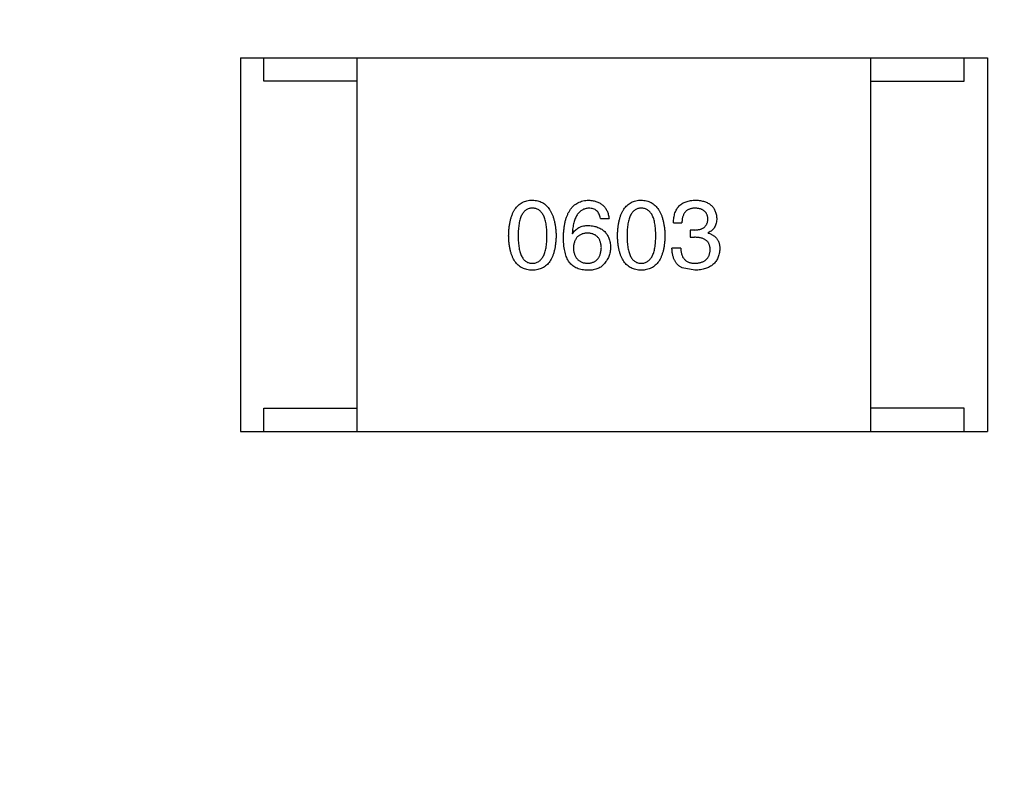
# Model space of a CAD drawing. Header units: millimetres. Extents: x 718 to 1157, y -195 to -52.
# Tile 134 of 156: x 1091.74 to 1093.85, y -114.8 to -113.16. Entities that reach past the tile are written whole.
import ezdxf

# ---------------------------------------------------------------- set-up
doc = ezdxf.new("R2010")
doc.units = ezdxf.units.MM
doc.header["$LTSCALE"] = 1.21
doc.header["$MEASUREMENT"] = 0
doc.header["$PDMODE"] = 3
doc.header["$PDSIZE"] = 0.3125
doc.layers.get('0').update_dxf_attribs({"linetype": 'CONTINUOUS'})
doc.layers.get('DEFPOINTS').update_dxf_attribs({"linetype": 'CONTINUOUS'})
doc.layers.add('Dim', color=3, linetype='CONTINUOUS', lineweight=25)
doc.styles.get("Standard").update_dxf_attribs({"font": 'txt', "width": 0.8})
doc.dimstyles.get("Standard").update_dxf_attribs({"dimtxt": 0.15625, "dimasz": 0.1875, "dimexe": 0.125, "dimexo": 0.0625, "dimgap": 0.09, "dimtad": 0, "dimtih": 1, "dimtoh": 1, "dimzin": 4, "dimdsep": 46, "dimtxsty": 'Standard', "dimblk": '_FILLED', "dimblk1": '_FILLED', "dimblk2": '_FILLED', "dimcen": 0.09, "dimazin": 1, "dimtp": 0.01, "dimtm": 0.01, "dimtfac": 1, "dimtofl": 0, "dimtmove": 0, "dimatfit": 3, "dimldrblk": '_FILLED', "dimfxl": 1, "dimtolj": 1, "dimtzin": 4, "dimarcsym": 0})

# ---------------------------------------------------------------- blocks, each defined once
blk = doc.blocks.new('_FILLED')
at = {"color": 0, "linetype": 'ByBlock'}
blk.add_solid([(0, 0), (-1, 0.16667), (-1, -0.16667)], dxfattribs=at)
blk = doc.blocks.new('*D41')
at = {"layer": 'DEFPOINTS', "color": 0}
for p in [(1078.3878, -101.7796), (1078.3878, -150.8296), (1143.3384, -150.8296)]:
    blk.add_point(p, dxfattribs=at)
at = {"layer": 'Dim', "color": 0, "lineweight": -2}
for p, q in [((1078.4503, -101.7796), (1143.4634, -101.7796)), ((1143.3384, -104.3196), (1143.3384, -122.3813)), ((1143.3384, -148.2896), (1143.3384, -130.2279)), ((1078.4503, -150.8296), (1143.4634, -150.8296))]:
    blk.add_line(p, q, dxfattribs=at)
at = {"layer": 'Dim', "color": 0, "lineweight": -2, "xscale": 2.54, "yscale": 2.54, "zscale": 2.54}
for p, rotation in [((1143.3384, -101.7796), 90), ((1143.3384, -150.8296), 270)]:
    blk.add_blockref('_FILLED', p, dxfattribs=dict(at, rotation=rotation))
at = {"layer": 'Dim', "color": 0, "insert": (1143.3384, -126.3046), "char_height": 2.5, "attachment_point": 5, "rotation": 90, "line_spacing_factor": 2.5}
blk.add_mtext('\\A1;49.05', dxfattribs=at)

msp = doc.modelspace()

# ---------------------------------------------------------------- linework, layer by layer
at = {"color": 7, "linetype": 'Continuous'}
for p, q in [((1092.2113, -113.2449), (1093.8113, -113.2449)), ((1092.2113, -113.2449), (1092.2113, -114.0449)), ((1092.2613, -113.2949), (1092.2613, -113.2449)), ((1092.4613, -114.0449), (1092.4613, -113.2449)), ((1093.5613, -114.0449), (1093.5613, -113.2449)), ((1093.7613, -113.2949), (1093.7613, -113.2449)), ((1093.8113, -113.2449), (1093.8113, -114.0449)), ((1092.4613, -113.2949), (1092.2613, -113.2949)), ((1093.5613, -113.2949), (1093.7613, -113.2949)), ((1092.9825, -113.5891), (1093.0005, -113.5891)), ((1093.1386, -113.5981), (1093.1566, -113.5981)), ((1092.9218, -113.6211), (1092.9226, -113.6219)), ((1093.1845, -113.6137), (1093.1746, -113.6137)), ((1093.1746, -113.6137), (1093.1746, -113.6293)), ((1093.2132, -113.6202), (1093.2132, -113.6194)), ((1093.1746, -113.6293), (1093.1836, -113.6293)), ((1093.1541, -113.6522), (1093.1353, -113.6522)), ((1093.1845, -113.6998), (1093.1574, -113.6948)), ((1092.2613, -113.9949), (1092.4613, -113.9949)), ((1092.2613, -114.0449), (1092.2613, -113.9949)), ((1093.7613, -113.9949), (1093.5613, -113.9949)), ((1093.7613, -114.0449), (1093.7613, -113.9949)), ((1092.2113, -114.0449), (1093.8113, -114.0449))]:
    msp.add_line(p, q, dxfattribs=at)
for points, knots in [([(1092.7856, -113.626), (1092.7857, -113.6229), (1092.7859, -113.617), (1092.7866, -113.6085), (1092.7877, -113.6005), (1092.7892, -113.5931), (1092.7911, -113.5863), (1092.7934, -113.58), (1092.7959, -113.5743), (1092.799, -113.5692), (1092.8023, -113.5647), (1092.8061, -113.5608), (1092.8102, -113.5575), (1092.8147, -113.5547), (1092.8196, -113.5526), (1092.8249, -113.551), (1092.8305, -113.55), (1092.8344, -113.5498), (1092.8364, -113.5498)], [0, 0, 0, 0, 0.088823, 0.172287, 0.250296, 0.323438, 0.392244, 0.456221, 0.516635, 0.573871, 0.628, 0.680335, 0.731489, 0.782557, 0.834044, 0.886738, 0.942089, 1, 1, 1, 1]), ([(1092.8364, -113.5498), (1092.8383, -113.5499), (1092.8422, -113.5501), (1092.8477, -113.5512), (1092.8529, -113.5528), (1092.8577, -113.555), (1092.8622, -113.5578), (1092.8663, -113.5612), (1092.87, -113.5651), (1092.8734, -113.5697), (1092.8764, -113.5747), (1092.879, -113.5804), (1092.8813, -113.5866), (1092.8832, -113.5934), (1092.8847, -113.6007), (1092.886, -113.6086), (1092.8868, -113.6171), (1092.8871, -113.623), (1092.8872, -113.626)], [0, 0, 0, 0, 0.057415, 0.112361, 0.16496, 0.216437, 0.267441, 0.318839, 0.371478, 0.426325, 0.483626, 0.544235, 0.608673, 0.677374, 0.750405, 0.828394, 0.911525, 1, 1, 1, 1]), ([(1092.903, -113.6293), (1092.903, -113.6261), (1092.9032, -113.62), (1092.9041, -113.6112), (1092.9052, -113.6029), (1092.9068, -113.5952), (1092.9088, -113.5881), (1092.9112, -113.5817), (1092.914, -113.5758), (1092.9172, -113.5705), (1092.9207, -113.5657), (1092.9247, -113.5617), (1092.9291, -113.5581), (1092.934, -113.5552), (1092.9392, -113.5529), (1092.9448, -113.5512), (1092.9508, -113.5501), (1092.9549, -113.5499), (1092.9571, -113.5498)], [0, 0, 0, 0, 0.087517, 0.169686, 0.246944, 0.319347, 0.387088, 0.450961, 0.511075, 0.567974, 0.622351, 0.675039, 0.726853, 0.778688, 0.83093, 0.884738, 0.941043, 1, 1, 1, 1]), ([(1092.9571, -113.5498), (1092.9586, -113.5499), (1092.9618, -113.5501), (1092.9663, -113.5508), (1092.9705, -113.5518), (1092.9745, -113.5531), (1092.9782, -113.5546), (1092.9816, -113.5564), (1092.9847, -113.5584), (1092.9876, -113.5608), (1092.9902, -113.5634), (1092.9925, -113.5663), (1092.9946, -113.5694), (1092.9963, -113.5728), (1092.9978, -113.5765), (1092.999, -113.5805), (1092.9999, -113.5847), (1093.0003, -113.5876), (1093.0005, -113.5891)], [0, 0, 0, 0, 0.073784, 0.144317, 0.211047, 0.274818, 0.336501, 0.395724, 0.453465, 0.510016, 0.566585, 0.622844, 0.680328, 0.739335, 0.800408, 0.863904, 0.93053, 1, 1, 1, 1]), ([(1093.0187, -113.626), (1093.0188, -113.6229), (1093.019, -113.617), (1093.0198, -113.6085), (1093.0209, -113.6005), (1093.0224, -113.5931), (1093.0242, -113.5863), (1093.0265, -113.58), (1093.0291, -113.5743), (1093.0321, -113.5692), (1093.0355, -113.5647), (1093.0392, -113.5608), (1093.0433, -113.5575), (1093.0479, -113.5547), (1093.0528, -113.5526), (1093.058, -113.551), (1093.0637, -113.55), (1093.0675, -113.5498), (1093.0695, -113.5498)], [0, 0, 0, 0, 0.088823, 0.172287, 0.250296, 0.323438, 0.392244, 0.456221, 0.516635, 0.573871, 0.628, 0.680335, 0.731489, 0.782557, 0.834044, 0.886738, 0.942089, 1, 1, 1, 1]), ([(1093.0695, -113.5498), (1093.0715, -113.5499), (1093.0753, -113.5501), (1093.0809, -113.5512), (1093.086, -113.5528), (1093.0909, -113.555), (1093.0953, -113.5578), (1093.0994, -113.5612), (1093.1032, -113.5651), (1093.1065, -113.5697), (1093.1096, -113.5747), (1093.1122, -113.5804), (1093.1145, -113.5866), (1093.1164, -113.5934), (1093.1179, -113.6007), (1093.1191, -113.6086), (1093.12, -113.6171), (1093.1202, -113.623), (1093.1203, -113.626)], [0, 0, 0, 0, 0.057415, 0.112361, 0.16496, 0.216437, 0.267441, 0.318839, 0.371478, 0.426325, 0.483626, 0.544235, 0.608673, 0.677374, 0.750405, 0.828394, 0.911525, 1, 1, 1, 1]), ([(1093.1386, -113.5981), (1093.1386, -113.5962), (1093.1387, -113.5925), (1093.1394, -113.5871), (1093.1404, -113.582), (1093.1417, -113.5773), (1093.1435, -113.573), (1093.1455, -113.569), (1093.148, -113.5654), (1093.1508, -113.5622), (1093.154, -113.5593), (1093.1575, -113.5569), (1093.1614, -113.5547), (1093.1657, -113.553), (1093.1703, -113.5516), (1093.1752, -113.5506), (1093.1805, -113.5499), (1093.1842, -113.5498), (1093.1861, -113.5498)], [0, 0, 0, 0, 0.074804, 0.144899, 0.211458, 0.274554, 0.334363, 0.392059, 0.448123, 0.503024, 0.558154, 0.613471, 0.670844, 0.729926, 0.792003, 0.857405, 0.926768, 1, 1, 1, 1]), ([(1093.1861, -113.5498), (1093.1878, -113.5498), (1093.1912, -113.55), (1093.196, -113.5507), (1093.2006, -113.5515), (1093.2048, -113.5527), (1093.2088, -113.5541), (1093.2124, -113.5559), (1093.2157, -113.5578), (1093.2187, -113.5601), (1093.2214, -113.5627), (1093.2237, -113.5655), (1093.2258, -113.5687), (1093.2275, -113.572), (1093.2289, -113.5757), (1093.23, -113.5797), (1093.2308, -113.5839), (1093.2311, -113.5868), (1093.2312, -113.5883)], [0, 0, 0, 0, 0.077845, 0.151584, 0.221397, 0.287366, 0.350104, 0.410398, 0.467998, 0.524388, 0.579979, 0.635152, 0.690917, 0.747936, 0.806661, 0.867861, 0.932479, 1, 1, 1, 1]), ([(1092.8364, -113.567), (1092.8351, -113.567), (1092.8328, -113.5671), (1092.8293, -113.5678), (1092.826, -113.5689), (1092.823, -113.5706), (1092.8203, -113.5727), (1092.8178, -113.5753), (1092.8155, -113.5783), (1092.8135, -113.5818), (1092.8117, -113.5857), (1092.8102, -113.5901), (1092.809, -113.595), (1092.8078, -113.6003), (1092.8071, -113.6061), (1092.8065, -113.6123), (1092.8061, -113.619), (1092.8061, -113.6236), (1092.806, -113.626)], [0, 0, 0, 0, 0.049764, 0.097007, 0.143217, 0.188577, 0.235116, 0.282997, 0.333719, 0.387776, 0.445989, 0.508679, 0.576563, 0.649481, 0.728235, 0.812722, 0.903548, 1, 1, 1, 1]), ([(1092.8675, -113.626), (1092.8675, -113.6236), (1092.8675, -113.619), (1092.8671, -113.6123), (1092.8665, -113.6061), (1092.8657, -113.6003), (1092.8646, -113.595), (1092.8633, -113.5901), (1092.8617, -113.5857), (1092.8599, -113.5818), (1092.8578, -113.5783), (1092.8555, -113.5752), (1092.8529, -113.5727), (1092.8501, -113.5706), (1092.847, -113.5689), (1092.8437, -113.5678), (1092.8401, -113.5671), (1092.8376, -113.567), (1092.8364, -113.567)], [0, 0, 0, 0, 0.095719, 0.185854, 0.269738, 0.347952, 0.420315, 0.487894, 0.550245, 0.608186, 0.662454, 0.713283, 0.761375, 0.808209, 0.854301, 0.901312, 0.949396, 1, 1, 1, 1]), ([(1092.9571, -113.567), (1092.9558, -113.5671), (1092.9532, -113.5673), (1092.9495, -113.5681), (1092.9461, -113.5693), (1092.9428, -113.5709), (1092.9398, -113.5729), (1092.937, -113.5753), (1092.9345, -113.5781), (1092.9321, -113.5813), (1092.9301, -113.5849), (1092.9282, -113.5889), (1092.9266, -113.5933), (1092.9252, -113.5981), (1092.924, -113.6033), (1092.923, -113.6089), (1092.9223, -113.6148), (1092.922, -113.6189), (1092.9218, -113.6211)], [0, 0, 0, 0, 0.054741, 0.107075, 0.158339, 0.208382, 0.258772, 0.310045, 0.362765, 0.417822, 0.475982, 0.537466, 0.602901, 0.673037, 0.747247, 0.826291, 0.910782, 1, 1, 1, 1]), ([(1092.9825, -113.5891), (1092.9821, -113.5874), (1092.9813, -113.584), (1092.9795, -113.5795), (1092.9771, -113.5756), (1092.9742, -113.5724), (1092.9706, -113.5699), (1092.9666, -113.5682), (1092.962, -113.5671), (1092.9587, -113.567), (1092.9571, -113.567)], [0, 0, 0, 0, 0.1439, 0.274233, 0.394478, 0.509388, 0.621911, 0.738504, 0.863414, 1, 1, 1, 1]), ([(1093.0695, -113.567), (1093.0683, -113.567), (1093.0659, -113.5671), (1093.0624, -113.5678), (1093.0592, -113.5689), (1093.0562, -113.5706), (1093.0535, -113.5727), (1093.0509, -113.5753), (1093.0487, -113.5783), (1093.0467, -113.5818), (1093.0449, -113.5857), (1093.0433, -113.5901), (1093.0421, -113.595), (1093.041, -113.6003), (1093.0402, -113.6061), (1093.0396, -113.6123), (1093.0393, -113.619), (1093.0392, -113.6236), (1093.0392, -113.626)], [0, 0, 0, 0, 0.049764, 0.097007, 0.143217, 0.188577, 0.235116, 0.282997, 0.333719, 0.387776, 0.445989, 0.508679, 0.576563, 0.649481, 0.728235, 0.812722, 0.903548, 1, 1, 1, 1]), ([(1093.1007, -113.626), (1093.1007, -113.6236), (1093.1006, -113.619), (1093.1002, -113.6123), (1093.0996, -113.6061), (1093.0988, -113.6003), (1093.0977, -113.595), (1093.0964, -113.5901), (1093.0948, -113.5857), (1093.093, -113.5818), (1093.0909, -113.5783), (1093.0886, -113.5752), (1093.086, -113.5727), (1093.0832, -113.5706), (1093.0801, -113.5689), (1093.0768, -113.5678), (1093.0732, -113.5671), (1093.0708, -113.567), (1093.0695, -113.567)], [0, 0, 0, 0, 0.095719, 0.185854, 0.269738, 0.347952, 0.420315, 0.487894, 0.550245, 0.608186, 0.662454, 0.713283, 0.761375, 0.808209, 0.854301, 0.901312, 0.949396, 1, 1, 1, 1]), ([(1093.1853, -113.567), (1093.1842, -113.567), (1093.182, -113.567), (1093.1788, -113.5674), (1093.1758, -113.568), (1093.1731, -113.5689), (1093.1705, -113.5699), (1093.1682, -113.5713), (1093.166, -113.5729), (1093.1641, -113.5747), (1093.1624, -113.5768), (1093.161, -113.5792), (1093.1597, -113.5817), (1093.1586, -113.5845), (1093.1578, -113.5876), (1093.1572, -113.5909), (1093.1568, -113.5944), (1093.1566, -113.5969), (1093.1566, -113.5981)], [0, 0, 0, 0, 0.069877, 0.136363, 0.198671, 0.257968, 0.315462, 0.370709, 0.425568, 0.479847, 0.535753, 0.592303, 0.651386, 0.713311, 0.778642, 0.84836, 0.921866, 1, 1, 1, 1]), ([(1093.2123, -113.5899), (1093.2122, -113.589), (1093.2121, -113.5873), (1093.2116, -113.5848), (1093.2109, -113.5824), (1093.2101, -113.5802), (1093.209, -113.5781), (1093.2078, -113.5763), (1093.2064, -113.5746), (1093.2048, -113.5731), (1093.203, -113.5717), (1093.201, -113.5705), (1093.1988, -113.5695), (1093.1965, -113.5686), (1093.1939, -113.568), (1093.1912, -113.5675), (1093.1883, -113.5671), (1093.1863, -113.567), (1093.1853, -113.567)], [0, 0, 0, 0, 0.067655, 0.132224, 0.194132, 0.253145, 0.309858, 0.366002, 0.421361, 0.47702, 0.532632, 0.590536, 0.65067, 0.713258, 0.779588, 0.848803, 0.921949, 1, 1, 1, 1]), ([(1092.9226, -113.6219), (1092.9235, -113.6205), (1092.9252, -113.6176), (1092.9283, -113.6139), (1092.932, -113.6108), (1092.9361, -113.6082), (1092.9407, -113.6063), (1092.9458, -113.6048), (1092.9513, -113.604), (1092.9551, -113.6039), (1092.9571, -113.6039)], [0, 0, 0, 0, 0.122276, 0.239997, 0.35611, 0.473903, 0.59404, 0.720428, 0.855383, 1, 1, 1, 1]), ([(1092.9571, -113.6039), (1092.9589, -113.604), (1092.9624, -113.6043), (1092.9676, -113.6052), (1092.9724, -113.6064), (1092.9768, -113.6079), (1092.981, -113.6098), (1092.9848, -113.6119), (1092.9882, -113.6144), (1092.9913, -113.6171), (1092.9941, -113.6202), (1092.9965, -113.6236), (1092.9986, -113.6273), (1093.0003, -113.6314), (1093.0017, -113.6358), (1093.0028, -113.6404), (1093.0035, -113.6454), (1093.0037, -113.6488), (1093.0038, -113.6506)], [0, 0, 0, 0, 0.074228, 0.144548, 0.211288, 0.274576, 0.335162, 0.393915, 0.450599, 0.506657, 0.562409, 0.618617, 0.676096, 0.735061, 0.79654, 0.860906, 0.928473, 1, 1, 1, 1]), ([(1093.1845, -113.6137), (1093.1856, -113.6136), (1093.1877, -113.6136), (1093.1908, -113.6132), (1093.1936, -113.6126), (1093.1963, -113.612), (1093.1988, -113.6111), (1093.2011, -113.61), (1093.2031, -113.6088), (1093.205, -113.6074), (1093.2066, -113.6058), (1093.2081, -113.604), (1093.2093, -113.6021), (1093.2103, -113.6), (1093.2112, -113.5977), (1093.2118, -113.5953), (1093.2122, -113.5927), (1093.2123, -113.5908), (1093.2123, -113.5899)], [0, 0, 0, 0, 0.079415, 0.154091, 0.22508, 0.29186, 0.355026, 0.415127, 0.472418, 0.528511, 0.583551, 0.638361, 0.693547, 0.750023, 0.807857, 0.868401, 0.932259, 1, 1, 1, 1]), ([(1093.2312, -113.5883), (1093.2311, -113.5901), (1093.231, -113.5937), (1093.2302, -113.5988), (1093.2288, -113.6034), (1093.2268, -113.6076), (1093.2242, -113.6113), (1093.2211, -113.6145), (1093.2174, -113.6173), (1093.2146, -113.6187), (1093.2132, -113.6194)], [0, 0, 0, 0, 0.143686, 0.277942, 0.40333, 0.521785, 0.638573, 0.755208, 0.874773, 1, 1, 1, 1]), ([(1092.8364, -113.6998), (1092.8344, -113.6997), (1092.8305, -113.6995), (1092.8249, -113.6985), (1092.8196, -113.697), (1092.8147, -113.695), (1092.8102, -113.6923), (1092.8061, -113.6891), (1092.8023, -113.6853), (1092.799, -113.6809), (1092.7959, -113.676), (1092.7934, -113.6705), (1092.7911, -113.6644), (1092.7892, -113.6578), (1092.7877, -113.6507), (1092.7866, -113.6429), (1092.7859, -113.6346), (1092.7857, -113.6289), (1092.7856, -113.626)], [0, 0, 0, 0, 0.059135, 0.115606, 0.169241, 0.221578, 0.273261, 0.324749, 0.377329, 0.431642, 0.488541, 0.548597, 0.612232, 0.680174, 0.752504, 0.829777, 0.912307, 1, 1, 1, 1]), ([(1092.806, -113.626), (1092.8061, -113.6284), (1092.8061, -113.633), (1092.8065, -113.6397), (1092.807, -113.6459), (1092.8078, -113.6517), (1092.809, -113.657), (1092.8102, -113.6619), (1092.8117, -113.6663), (1092.8135, -113.6702), (1092.8155, -113.6737), (1092.8178, -113.6767), (1092.8203, -113.6793), (1092.8231, -113.6813), (1092.826, -113.683), (1092.8293, -113.6842), (1092.8328, -113.6849), (1092.8351, -113.685), (1092.8364, -113.685)], [0, 0, 0, 0, 0.096457, 0.187288, 0.27178, 0.350132, 0.423455, 0.491343, 0.554037, 0.612253, 0.666313, 0.717038, 0.764921, 0.811214, 0.856775, 0.902988, 0.950234, 1, 1, 1, 1]), ([(1092.8364, -113.685), (1092.8376, -113.6849), (1092.8401, -113.6848), (1092.8437, -113.684), (1092.847, -113.6827), (1092.8501, -113.6811), (1092.8529, -113.6789), (1092.8554, -113.6763), (1092.8578, -113.6733), (1092.8598, -113.6698), (1092.8617, -113.6659), (1092.8632, -113.6615), (1092.8646, -113.6566), (1092.8657, -113.6514), (1092.8665, -113.6457), (1092.8671, -113.6395), (1092.8675, -113.6329), (1092.8675, -113.6283), (1092.8675, -113.626)], [0, 0, 0, 0, 0.050879, 0.099377, 0.146973, 0.193618, 0.240619, 0.289461, 0.34047, 0.395283, 0.453059, 0.515633, 0.582666, 0.655287, 0.732971, 0.815933, 0.905166, 1, 1, 1, 1]), ([(1092.8872, -113.626), (1092.8871, -113.6289), (1092.8869, -113.6346), (1092.8861, -113.6429), (1092.885, -113.6507), (1092.8835, -113.6578), (1092.8817, -113.6644), (1092.8794, -113.6705), (1092.8768, -113.676), (1092.8738, -113.6809), (1092.8704, -113.6853), (1092.8667, -113.6891), (1092.8625, -113.6923), (1092.858, -113.695), (1092.8531, -113.697), (1092.8479, -113.6985), (1092.8422, -113.6995), (1092.8384, -113.6997), (1092.8364, -113.6998)], [0, 0, 0, 0, 0.08769, 0.170218, 0.24749, 0.319818, 0.387758, 0.451391, 0.511445, 0.568185, 0.622681, 0.67526, 0.726746, 0.778428, 0.830764, 0.884397, 0.940866, 1, 1, 1, 1]), ([(1092.9546, -113.6202), (1092.9534, -113.6203), (1092.9512, -113.6204), (1092.9479, -113.6209), (1092.9448, -113.6215), (1092.942, -113.6225), (1092.9393, -113.6236), (1092.9369, -113.6251), (1092.9346, -113.6267), (1092.9326, -113.6286), (1092.9308, -113.6307), (1092.9293, -113.6331), (1092.9279, -113.6357), (1092.9267, -113.6386), (1092.9258, -113.6416), (1092.925, -113.645), (1092.9245, -113.6485), (1092.9244, -113.651), (1092.9243, -113.6522)], [0, 0, 0, 0, 0.070453, 0.136523, 0.199866, 0.260392, 0.318446, 0.374657, 0.430182, 0.485556, 0.541071, 0.598396, 0.657208, 0.718642, 0.783247, 0.851631, 0.923928, 1, 1, 1, 1]), ([(1092.9841, -113.6514), (1092.984, -113.6502), (1092.9838, -113.6478), (1092.9833, -113.6443), (1092.9826, -113.6411), (1092.9817, -113.6381), (1092.9806, -113.6353), (1092.9793, -113.6328), (1092.9777, -113.6305), (1092.976, -113.6284), (1092.974, -113.6266), (1092.9718, -113.625), (1092.9694, -113.6236), (1092.9669, -113.6224), (1092.9641, -113.6215), (1092.9611, -113.6209), (1092.9579, -113.6204), (1092.9557, -113.6203), (1092.9546, -113.6202)], [0, 0, 0, 0, 0.076288, 0.14871, 0.216387, 0.281386, 0.342528, 0.402111, 0.4591, 0.514852, 0.569974, 0.625644, 0.682226, 0.740156, 0.800362, 0.863471, 0.930116, 1, 1, 1, 1]), ([(1093.0695, -113.6998), (1093.0675, -113.6997), (1093.0637, -113.6995), (1093.058, -113.6985), (1093.0528, -113.697), (1093.0479, -113.695), (1093.0434, -113.6923), (1093.0392, -113.6891), (1093.0355, -113.6853), (1093.0321, -113.6809), (1093.0291, -113.676), (1093.0265, -113.6705), (1093.0243, -113.6644), (1093.0224, -113.6578), (1093.0209, -113.6507), (1093.0198, -113.6429), (1093.019, -113.6346), (1093.0188, -113.6289), (1093.0187, -113.626)], [0, 0, 0, 0, 0.059135, 0.115606, 0.169241, 0.221578, 0.273261, 0.324749, 0.377329, 0.431642, 0.488541, 0.548597, 0.612232, 0.680174, 0.752504, 0.829777, 0.912307, 1, 1, 1, 1]), ([(1093.0392, -113.626), (1093.0392, -113.6284), (1093.0393, -113.633), (1093.0396, -113.6397), (1093.0402, -113.6459), (1093.041, -113.6517), (1093.0421, -113.657), (1093.0433, -113.6619), (1093.0449, -113.6663), (1093.0467, -113.6702), (1093.0487, -113.6737), (1093.0509, -113.6767), (1093.0534, -113.6793), (1093.0562, -113.6813), (1093.0592, -113.683), (1093.0624, -113.6842), (1093.0659, -113.6849), (1093.0683, -113.685), (1093.0695, -113.685)], [0, 0, 0, 0, 0.096457, 0.187288, 0.27178, 0.350132, 0.423455, 0.491343, 0.554037, 0.612253, 0.666313, 0.717038, 0.764921, 0.811214, 0.856775, 0.902988, 0.950234, 1, 1, 1, 1]), ([(1093.0695, -113.685), (1093.0708, -113.6849), (1093.0732, -113.6848), (1093.0768, -113.684), (1093.0801, -113.6827), (1093.0832, -113.6811), (1093.086, -113.6789), (1093.0886, -113.6763), (1093.0909, -113.6733), (1093.093, -113.6698), (1093.0948, -113.6659), (1093.0964, -113.6615), (1093.0977, -113.6566), (1093.0988, -113.6514), (1093.0996, -113.6457), (1093.1002, -113.6395), (1093.1006, -113.6329), (1093.1007, -113.6283), (1093.1007, -113.626)], [0, 0, 0, 0, 0.050879, 0.099377, 0.146973, 0.193618, 0.240619, 0.289461, 0.34047, 0.395283, 0.453059, 0.515633, 0.582666, 0.655287, 0.732971, 0.815933, 0.905166, 1, 1, 1, 1]), ([(1093.1203, -113.626), (1093.1202, -113.6289), (1093.12, -113.6346), (1093.1193, -113.6429), (1093.1182, -113.6507), (1093.1167, -113.6578), (1093.1148, -113.6644), (1093.1126, -113.6705), (1093.11, -113.676), (1093.107, -113.6809), (1093.1036, -113.6853), (1093.0998, -113.6891), (1093.0957, -113.6923), (1093.0912, -113.695), (1093.0863, -113.697), (1093.081, -113.6985), (1093.0754, -113.6995), (1093.0715, -113.6997), (1093.0695, -113.6998)], [0, 0, 0, 0, 0.08769, 0.170218, 0.24749, 0.319818, 0.387758, 0.451391, 0.511445, 0.568185, 0.622681, 0.67526, 0.726746, 0.778428, 0.830764, 0.884397, 0.940866, 1, 1, 1, 1]), ([(1093.2132, -113.6202), (1093.2141, -113.6206), (1093.2161, -113.6212), (1093.2189, -113.6223), (1093.2215, -113.6236), (1093.2239, -113.6251), (1093.2261, -113.6267), (1093.2282, -113.6284), (1093.23, -113.6303), (1093.2316, -113.6323), (1093.2331, -113.6345), (1093.2343, -113.6368), (1093.2354, -113.6393), (1093.2362, -113.6419), (1093.237, -113.6447), (1093.2374, -113.6476), (1093.2377, -113.6507), (1093.2377, -113.6528), (1093.2377, -113.6539)], [0, 0, 0, 0, 0.069445, 0.136039, 0.200011, 0.261745, 0.322328, 0.381403, 0.438864, 0.496655, 0.554398, 0.612391, 0.672266, 0.733005, 0.79604, 0.861293, 0.928785, 1, 1, 1, 1]), ([(1092.9136, -113.6801), (1092.9128, -113.6785), (1092.911, -113.6753), (1092.9088, -113.6701), (1092.907, -113.6644), (1092.9055, -113.6582), (1092.9043, -113.6517), (1092.9036, -113.6446), (1092.903, -113.6371), (1092.903, -113.6319), (1092.903, -113.6293)], [0, 0, 0, 0, 0.101889, 0.209155, 0.322694, 0.442863, 0.569758, 0.70479, 0.848502, 1, 1, 1, 1]), ([(1093.2173, -113.6563), (1093.2172, -113.6552), (1093.2172, -113.6531), (1093.2168, -113.65), (1093.2161, -113.6471), (1093.2152, -113.6445), (1093.214, -113.642), (1093.2126, -113.6398), (1093.2109, -113.6378), (1093.2089, -113.636), (1093.2066, -113.6344), (1093.2041, -113.633), (1093.2013, -113.6318), (1093.1983, -113.6309), (1093.195, -113.6301), (1093.1914, -113.6297), (1093.1876, -113.6293), (1093.185, -113.6293), (1093.1836, -113.6293)], [0, 0, 0, 0, 0.066518, 0.129194, 0.188613, 0.245254, 0.300032, 0.353805, 0.407079, 0.461108, 0.516272, 0.574141, 0.634837, 0.699275, 0.767504, 0.840272, 0.917505, 1, 1, 1, 1]), ([(1092.9243, -113.6522), (1092.9243, -113.6535), (1092.9245, -113.656), (1092.9251, -113.6597), (1092.9258, -113.6631), (1092.9268, -113.6662), (1092.9279, -113.6691), (1092.9294, -113.6718), (1092.931, -113.6742), (1092.9329, -113.6764), (1092.9349, -113.6784), (1092.9372, -113.68), (1092.9397, -113.6815), (1092.9424, -113.6827), (1092.9454, -113.6837), (1092.9485, -113.6843), (1092.9519, -113.6849), (1092.9542, -113.685), (1092.9554, -113.685)], [0, 0, 0, 0, 0.076467, 0.148148, 0.216496, 0.280559, 0.342274, 0.401168, 0.458322, 0.514073, 0.569257, 0.62465, 0.68124, 0.739113, 0.799947, 0.862804, 0.929597, 1, 1, 1, 1]), ([(1092.9554, -113.685), (1092.9565, -113.6849), (1092.9586, -113.6847), (1092.9617, -113.6842), (1092.9646, -113.6834), (1092.9673, -113.6824), (1092.9698, -113.6811), (1092.9722, -113.6796), (1092.9743, -113.6778), (1092.9762, -113.6758), (1092.9779, -113.6736), (1092.9794, -113.6711), (1092.9807, -113.6684), (1092.9818, -113.6654), (1092.9826, -113.6623), (1092.9833, -113.6589), (1092.9839, -113.6552), (1092.984, -113.6527), (1092.9841, -113.6514)], [0, 0, 0, 0, 0.066682, 0.130303, 0.190802, 0.248749, 0.30534, 0.361219, 0.415721, 0.471765, 0.528279, 0.586428, 0.64659, 0.710143, 0.776461, 0.846692, 0.921137, 1, 1, 1, 1]), ([(1093.0038, -113.6506), (1093.0037, -113.6523), (1093.0036, -113.6558), (1093.0029, -113.6609), (1093.0018, -113.6658), (1093.0002, -113.6705), (1092.9981, -113.675), (1092.9955, -113.6794), (1092.9925, -113.6836), (1092.9902, -113.6862), (1092.989, -113.6875)], [0, 0, 0, 0, 0.12904, 0.253809, 0.377066, 0.499122, 0.621469, 0.744665, 0.870607, 1, 1, 1, 1]), ([(1093.1574, -113.6948), (1093.1565, -113.6944), (1093.1548, -113.6936), (1093.1524, -113.692), (1093.1501, -113.6904), (1093.148, -113.6885), (1093.1461, -113.6865), (1093.1443, -113.6843), (1093.1426, -113.6818), (1093.1412, -113.6793), (1093.1399, -113.6765), (1093.1387, -113.6736), (1093.1378, -113.6704), (1093.1369, -113.6671), (1093.1363, -113.6637), (1093.1358, -113.66), (1093.1354, -113.6562), (1093.1353, -113.6535), (1093.1353, -113.6522)], [0, 0, 0, 0, 0.056906, 0.113264, 0.168825, 0.223843, 0.279195, 0.335267, 0.392098, 0.450414, 0.51054, 0.572219, 0.636652, 0.703156, 0.773102, 0.845505, 0.921063, 1, 1, 1, 1]), ([(1093.1541, -113.6522), (1093.1542, -113.6535), (1093.1543, -113.6561), (1093.1548, -113.6598), (1093.1554, -113.6633), (1093.1563, -113.6665), (1093.1575, -113.6695), (1093.1588, -113.6722), (1093.1605, -113.6746), (1093.1623, -113.6768), (1093.1644, -113.6788), (1093.1667, -113.6805), (1093.1692, -113.6819), (1093.172, -113.683), (1093.175, -113.6839), (1093.1782, -113.6845), (1093.1817, -113.6849), (1093.1841, -113.685), (1093.1853, -113.685)], [0, 0, 0, 0, 0.07723, 0.149593, 0.217944, 0.282232, 0.34411, 0.402297, 0.458791, 0.513966, 0.568538, 0.623291, 0.679957, 0.737243, 0.798142, 0.86118, 0.928728, 1, 1, 1, 1]), ([(1093.2377, -113.6539), (1093.2376, -113.6556), (1093.2374, -113.6591), (1093.2365, -113.6642), (1093.2352, -113.6689), (1093.2336, -113.6733), (1093.2316, -113.6774), (1093.2292, -113.6811), (1093.2264, -113.6845), (1093.2232, -113.6875), (1093.2197, -113.6903), (1093.2158, -113.6926), (1093.2115, -113.6947), (1093.2068, -113.6963), (1093.2017, -113.6977), (1093.1963, -113.6988), (1093.1905, -113.6995), (1093.1865, -113.6997), (1093.1845, -113.6998)], [0, 0, 0, 0, 0.068236, 0.132937, 0.194125, 0.253174, 0.310181, 0.365986, 0.421096, 0.476216, 0.532352, 0.590232, 0.649824, 0.71274, 0.778406, 0.848058, 0.921922, 1, 1, 1, 1]), ([(1093.1853, -113.685), (1093.1865, -113.6849), (1093.1889, -113.6848), (1093.1924, -113.6842), (1093.1956, -113.6835), (1093.1986, -113.6827), (1093.2014, -113.6816), (1093.204, -113.6803), (1093.2063, -113.6788), (1093.2085, -113.6771), (1093.2103, -113.6751), (1093.2121, -113.6731), (1093.2135, -113.6707), (1093.2147, -113.6682), (1093.2157, -113.6655), (1093.2164, -113.6626), (1093.217, -113.6595), (1093.2172, -113.6574), (1093.2173, -113.6563)], [0, 0, 0, 0, 0.076694, 0.149502, 0.218019, 0.283183, 0.345589, 0.405199, 0.462852, 0.519478, 0.575313, 0.630559, 0.687006, 0.744638, 0.804006, 0.866059, 0.931486, 1, 1, 1, 1]), ([(1092.9521, -113.6998), (1092.9501, -113.6996), (1092.9461, -113.6994), (1092.9403, -113.6983), (1092.9348, -113.6967), (1092.9298, -113.6945), (1092.9251, -113.6918), (1092.9208, -113.6884), (1092.9169, -113.6846), (1092.9147, -113.6816), (1092.9136, -113.6801)], [0, 0, 0, 0, 0.137449, 0.267856, 0.393219, 0.514735, 0.63397, 0.753734, 0.874967, 1, 1, 1, 1]), ([(1092.989, -113.6875), (1092.9881, -113.6885), (1092.9862, -113.6906), (1092.9827, -113.6932), (1092.9788, -113.6955), (1092.9744, -113.6972), (1092.9695, -113.6985), (1092.9641, -113.6994), (1092.9583, -113.6999), (1092.9542, -113.6998), (1092.9521, -113.6998)], [0, 0, 0, 0, 0.105033, 0.21147, 0.321511, 0.438526, 0.563605, 0.698055, 0.843218, 1, 1, 1, 1])]:
    msp.add_open_spline(points, degree=3, knots=knots, dxfattribs=at)

# ---------------------------------------------------------------- dimensions: what is measured, and where the dimension line sits
at = {"layer": 'Dim'}
dim = msp.add_linear_dim(base=(1143.3384, -150.8296), p1=(1078.3878, -101.7796), p2=(1078.3878, -150.8296), angle=90, dimstyle='Standard', override={"dimtxt": 2.5, "dimasz": 2.54, "dimtih": 0, "dimtoh": 0, "dimzin": 0, "dimcen": 0.198, "dimadec": 0, "dimazin": 0, "dimtp": 0, "dimtm": 0, "dimtdec": 4, "dimtzin": 0}, dxfattribs=at)
dim.commit()
dim.dimension.update_dxf_attribs({"geometry": '*D41', "text_midpoint": (1143.3384, -126.3046)})

doc.saveas('drawing.dxf')
